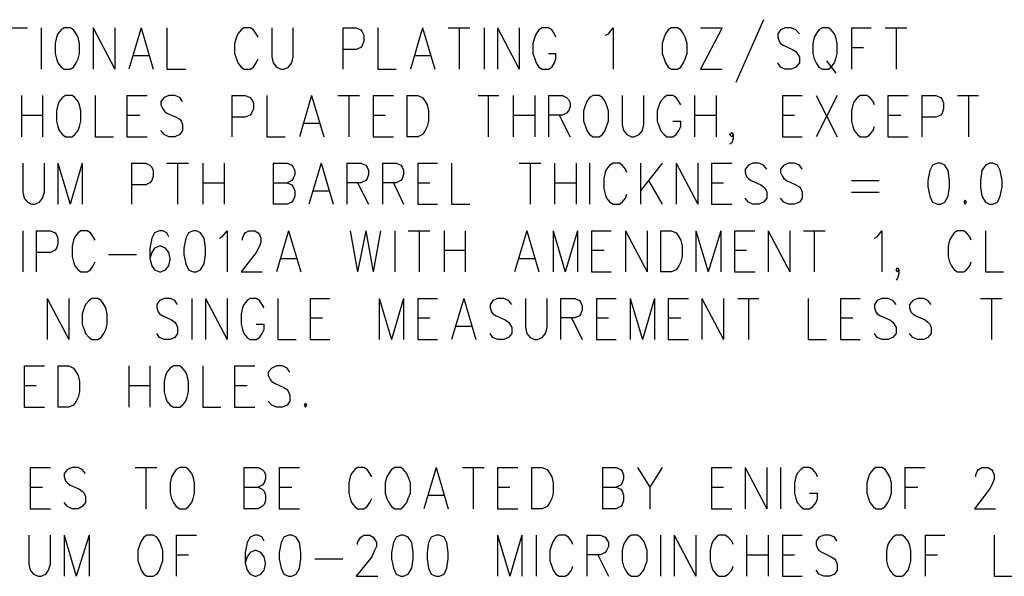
# Model space of a CAD drawing. Extents: x 11.9 to 28.1, y 10.8 to 21.2.
# Tile 41 of 45: x 25.078 to 26.534, y 17.819 to 18.642. Entities that reach past the tile are written whole.
import ezdxf

# ---------------------------------------------------------------- set-up
doc = ezdxf.new("R2010")
doc.units = 0
doc.header["$MEASUREMENT"] = 0
doc.layers.add('LAYNR1', color=2, linetype='Continuous')

msp = doc.modelspace()

# ---------------------------------------------------------------- linework, layer by layer
at = {"layer": 'LAYNR1', "color": 7}
for points in [[(26.178, 18.642), (26.137, 18.549)], [(25.058, 18.63), (25.09, 18.63)], [(25.11, 18.63), (25.11, 18.569)], [(25.133, 18.616), (25.131, 18.607), (25.131, 18.592)], [(25.144, 18.63), (25.14, 18.627), (25.135, 18.621), (25.133, 18.616)], [(25.165, 18.616), (25.162, 18.621), (25.158, 18.627), (25.153, 18.63), (25.144, 18.63)], [(25.167, 18.592), (25.167, 18.607), (25.165, 18.616)], [(25.187, 18.63), (25.187, 18.569)], [(25.187, 18.63), (25.219, 18.569)], [(25.219, 18.63), (25.219, 18.569)], [(25.258, 18.63), (25.24, 18.569)], [(25.258, 18.63), (25.276, 18.569)], [(25.296, 18.63), (25.296, 18.569)], [(25.399, 18.616), (25.396, 18.607), (25.396, 18.592)], [(25.431, 18.616), (25.428, 18.621), (25.424, 18.627), (25.419, 18.63), (25.41, 18.63), (25.406, 18.627), (25.401, 18.621), (25.399, 18.616)], [(25.451, 18.63), (25.451, 18.587), (25.453, 18.578), (25.458, 18.572), (25.465, 18.569)], [(25.469, 18.569), (25.476, 18.572), (25.481, 18.578), (25.483, 18.587), (25.483, 18.63)], [(25.556, 18.63), (25.556, 18.569)], [(25.556, 18.63), (25.576, 18.63), (25.583, 18.627), (25.585, 18.624), (25.587, 18.619), (25.587, 18.61), (25.585, 18.604), (25.583, 18.601), (25.576, 18.598), (25.556, 18.598)], [(25.608, 18.63), (25.608, 18.569)], [(25.674, 18.63), (25.656, 18.569)], [(25.674, 18.63), (25.692, 18.569)], [(25.712, 18.63), (25.744, 18.63)], [(25.728, 18.63), (25.728, 18.569)], [(25.765, 18.63), (25.765, 18.569)], [(25.785, 18.63), (25.785, 18.569)], [(25.785, 18.63), (25.817, 18.569)], [(25.817, 18.63), (25.817, 18.569)], [(25.84, 18.616), (25.837, 18.607), (25.837, 18.592)], [(25.871, 18.616), (25.869, 18.621), (25.865, 18.627), (25.86, 18.63), (25.851, 18.63), (25.846, 18.627), (25.842, 18.621), (25.84, 18.616)], [(25.944, 18.619), (25.949, 18.621), (25.956, 18.63), (25.956, 18.569)], [(26.031, 18.616), (26.028, 18.607), (26.028, 18.592)], [(26.042, 18.63), (26.037, 18.627), (26.033, 18.621), (26.031, 18.616)], [(26.062, 18.616), (26.06, 18.621), (26.056, 18.627), (26.051, 18.63), (26.042, 18.63)], [(26.065, 18.592), (26.065, 18.607), (26.062, 18.616)], [(26.117, 18.63), (26.085, 18.569)], [(26.085, 18.63), (26.117, 18.63)], [(26.231, 18.621), (26.226, 18.627), (26.219, 18.63), (26.21, 18.63), (26.203, 18.627), (26.199, 18.621), (26.199, 18.616)], [(26.199, 18.616), (26.201, 18.61), (26.203, 18.607), (26.208, 18.604), (26.221, 18.598), (26.226, 18.595), (26.228, 18.592)], [(26.253, 18.616), (26.251, 18.607), (26.251, 18.592)], [(26.265, 18.63), (26.26, 18.627), (26.256, 18.621), (26.253, 18.616)], [(26.285, 18.616), (26.283, 18.621), (26.278, 18.627), (26.274, 18.63), (26.265, 18.63)], [(26.287, 18.592), (26.287, 18.607), (26.285, 18.616)], [(26.308, 18.63), (26.308, 18.569)], [(26.308, 18.63), (26.337, 18.63)], [(26.358, 18.63), (26.39, 18.63)], [(26.374, 18.63), (26.374, 18.569)], [(25.131, 18.592), (25.133, 18.584), (25.135, 18.578), (25.14, 18.572), (25.144, 18.569)], [(25.153, 18.569), (25.158, 18.572), (25.162, 18.578), (25.165, 18.584), (25.167, 18.592)], [(25.246, 18.589), (25.269, 18.589)], [(25.396, 18.592), (25.399, 18.584), (25.401, 18.578), (25.406, 18.572), (25.41, 18.569)], [(25.662, 18.589), (25.685, 18.589)], [(25.837, 18.592), (25.84, 18.584), (25.842, 18.578), (25.846, 18.572), (25.851, 18.569)], [(25.86, 18.569), (25.865, 18.572), (25.869, 18.578), (25.871, 18.584), (25.871, 18.592)], [(25.86, 18.592), (25.871, 18.592)], [(26.028, 18.592), (26.031, 18.584), (26.033, 18.578), (26.037, 18.572), (26.042, 18.569)], [(26.051, 18.569), (26.056, 18.572), (26.06, 18.578), (26.062, 18.584), (26.065, 18.592)], [(26.228, 18.592), (26.231, 18.587), (26.231, 18.578), (26.226, 18.572), (26.219, 18.569)], [(26.251, 18.592), (26.253, 18.584), (26.256, 18.578), (26.26, 18.572), (26.265, 18.569)], [(26.274, 18.569), (26.278, 18.572), (26.283, 18.578), (26.285, 18.584), (26.287, 18.592)], [(26.308, 18.601), (26.326, 18.601)], [(25.419, 18.569), (25.424, 18.572), (25.428, 18.578), (25.431, 18.584)], [(26.21, 18.569), (26.203, 18.572), (26.199, 18.578)], [(26.271, 18.581), (26.285, 18.563)], [(25.144, 18.569), (25.153, 18.569)], [(25.296, 18.569), (25.324, 18.569)], [(25.41, 18.569), (25.419, 18.569)], [(25.465, 18.569), (25.469, 18.569)], [(25.608, 18.569), (25.635, 18.569)], [(25.851, 18.569), (25.86, 18.569)], [(26.042, 18.569), (26.051, 18.569)], [(26.085, 18.569), (26.117, 18.569)], [(26.219, 18.569), (26.21, 18.569)], [(26.265, 18.569), (26.274, 18.569)], [(25.081, 18.53), (25.081, 18.469)], [(25.112, 18.53), (25.112, 18.469)], [(25.146, 18.53), (25.142, 18.527), (25.137, 18.521), (25.135, 18.516)], [(25.167, 18.516), (25.165, 18.521), (25.16, 18.527), (25.156, 18.53), (25.146, 18.53)], [(25.19, 18.53), (25.19, 18.469)], [(25.237, 18.53), (25.237, 18.469)], [(25.237, 18.53), (25.267, 18.53)], [(25.319, 18.521), (25.315, 18.527), (25.308, 18.53), (25.299, 18.53), (25.292, 18.527), (25.287, 18.521), (25.287, 18.516)], [(25.392, 18.53), (25.392, 18.469)], [(25.392, 18.53), (25.412, 18.53), (25.419, 18.527), (25.421, 18.524), (25.424, 18.519), (25.424, 18.51), (25.421, 18.504), (25.419, 18.501), (25.412, 18.498), (25.392, 18.498)], [(25.444, 18.53), (25.444, 18.469)], [(25.51, 18.53), (25.492, 18.469)], [(25.51, 18.53), (25.528, 18.469)], [(25.549, 18.53), (25.581, 18.53)], [(25.565, 18.53), (25.565, 18.469)], [(25.601, 18.53), (25.601, 18.469)], [(25.601, 18.53), (25.631, 18.53)], [(25.651, 18.53), (25.651, 18.469)], [(25.651, 18.53), (25.667, 18.53), (25.674, 18.527), (25.678, 18.521), (25.681, 18.516)], [(25.756, 18.53), (25.787, 18.53)], [(25.771, 18.53), (25.771, 18.469)], [(25.808, 18.53), (25.808, 18.469)], [(25.84, 18.53), (25.84, 18.469)], [(25.86, 18.53), (25.86, 18.469)], [(25.86, 18.53), (25.881, 18.53), (25.887, 18.527), (25.89, 18.524), (25.892, 18.519), (25.892, 18.513), (25.89, 18.507), (25.887, 18.504), (25.881, 18.501), (25.86, 18.501)], [(25.926, 18.53), (25.921, 18.527), (25.917, 18.521), (25.915, 18.516)], [(25.946, 18.516), (25.944, 18.521), (25.94, 18.527), (25.935, 18.53), (25.926, 18.53)], [(25.969, 18.53), (25.969, 18.487), (25.971, 18.478), (25.976, 18.472), (25.983, 18.469)], [(25.987, 18.469), (25.994, 18.472), (25.999, 18.478), (26.001, 18.487), (26.001, 18.53)], [(26.056, 18.516), (26.053, 18.521), (26.049, 18.527), (26.044, 18.53), (26.035, 18.53), (26.031, 18.527), (26.026, 18.521), (26.024, 18.516)], [(26.076, 18.53), (26.076, 18.469)], [(26.108, 18.53), (26.108, 18.469)], [(26.206, 18.53), (26.206, 18.469)], [(26.206, 18.53), (26.235, 18.53)], [(26.256, 18.53), (26.287, 18.469)], [(26.287, 18.53), (26.256, 18.469)], [(26.342, 18.516), (26.34, 18.521), (26.335, 18.527), (26.331, 18.53), (26.321, 18.53), (26.317, 18.527), (26.312, 18.521), (26.31, 18.516)], [(26.362, 18.53), (26.362, 18.469)], [(26.362, 18.53), (26.392, 18.53)], [(26.412, 18.53), (26.412, 18.469)], [(26.412, 18.53), (26.433, 18.53), (26.44, 18.527), (26.442, 18.524), (26.444, 18.519), (26.444, 18.51), (26.442, 18.504), (26.44, 18.501), (26.433, 18.498), (26.412, 18.498)], [(26.465, 18.53), (26.496, 18.53)], [(26.481, 18.53), (26.481, 18.469)], [(25.135, 18.516), (25.133, 18.507), (25.133, 18.492)], [(25.169, 18.492), (25.169, 18.507), (25.167, 18.516)], [(25.287, 18.516), (25.29, 18.51), (25.292, 18.507), (25.296, 18.504), (25.31, 18.498), (25.315, 18.495), (25.317, 18.492)], [(25.681, 18.516), (25.683, 18.507), (25.683, 18.492)], [(25.915, 18.516), (25.912, 18.507), (25.912, 18.492)], [(25.949, 18.492), (25.949, 18.507), (25.946, 18.516)], [(26.024, 18.516), (26.021, 18.507), (26.021, 18.492)], [(26.31, 18.516), (26.308, 18.507), (26.308, 18.492)], [(25.081, 18.501), (25.112, 18.501)], [(25.237, 18.501), (25.256, 18.501)], [(25.601, 18.501), (25.619, 18.501)], [(25.808, 18.501), (25.84, 18.501)], [(25.876, 18.501), (25.892, 18.469)], [(26.076, 18.501), (26.108, 18.501)], [(26.206, 18.501), (26.224, 18.501)], [(26.362, 18.501), (26.381, 18.501)], [(25.133, 18.492), (25.135, 18.484), (25.137, 18.478), (25.142, 18.472), (25.146, 18.469)], [(25.156, 18.469), (25.16, 18.472), (25.165, 18.478), (25.167, 18.484), (25.169, 18.492)], [(25.317, 18.492), (25.319, 18.487), (25.319, 18.478), (25.315, 18.472), (25.308, 18.469)], [(25.499, 18.489), (25.521, 18.489)], [(25.683, 18.492), (25.681, 18.484), (25.678, 18.478), (25.674, 18.472), (25.667, 18.469)], [(25.912, 18.492), (25.915, 18.484), (25.917, 18.478), (25.921, 18.472), (25.926, 18.469)], [(25.935, 18.469), (25.94, 18.472), (25.944, 18.478), (25.946, 18.484), (25.949, 18.492)], [(26.021, 18.492), (26.024, 18.484), (26.026, 18.478), (26.031, 18.472), (26.035, 18.469)], [(26.044, 18.469), (26.049, 18.472), (26.053, 18.478), (26.056, 18.484), (26.056, 18.492)], [(26.044, 18.492), (26.056, 18.492)], [(26.308, 18.492), (26.31, 18.484), (26.312, 18.478), (26.317, 18.472), (26.321, 18.469)], [(25.299, 18.469), (25.292, 18.472), (25.287, 18.478)], [(26.131, 18.469), (26.128, 18.472), (26.131, 18.475), (26.133, 18.472), (26.133, 18.466), (26.131, 18.46), (26.128, 18.458)], [(26.133, 18.472), (26.131, 18.469)], [(26.331, 18.469), (26.335, 18.472), (26.34, 18.478), (26.342, 18.484)], [(25.146, 18.469), (25.156, 18.469)], [(25.19, 18.469), (25.217, 18.469)], [(25.237, 18.469), (25.267, 18.469)], [(25.308, 18.469), (25.299, 18.469)], [(25.444, 18.469), (25.471, 18.469)], [(25.601, 18.469), (25.631, 18.469)], [(25.667, 18.469), (25.651, 18.469)], [(25.926, 18.469), (25.935, 18.469)], [(25.983, 18.469), (25.987, 18.469)], [(26.035, 18.469), (26.044, 18.469)], [(26.206, 18.469), (26.235, 18.469)], [(26.321, 18.469), (26.331, 18.469)], [(26.362, 18.469), (26.392, 18.469)], [(25.083, 18.43), (25.083, 18.387), (25.085, 18.378), (25.09, 18.372), (25.096, 18.369)], [(25.101, 18.369), (25.108, 18.372), (25.112, 18.378), (25.115, 18.387), (25.115, 18.43)], [(25.135, 18.43), (25.135, 18.369)], [(25.135, 18.43), (25.153, 18.369)], [(25.171, 18.43), (25.153, 18.369)], [(25.171, 18.43), (25.171, 18.369)], [(25.244, 18.43), (25.244, 18.369)], [(25.244, 18.43), (25.265, 18.43), (25.271, 18.427), (25.274, 18.424), (25.276, 18.419), (25.276, 18.41), (25.274, 18.404), (25.271, 18.401), (25.265, 18.398), (25.244, 18.398)], [(25.296, 18.43), (25.328, 18.43)], [(25.312, 18.43), (25.312, 18.369)], [(25.349, 18.43), (25.349, 18.369)], [(25.381, 18.43), (25.381, 18.369)], [(25.453, 18.43), (25.453, 18.369)], [(25.453, 18.43), (25.474, 18.43), (25.481, 18.427), (25.483, 18.424), (25.485, 18.419), (25.485, 18.413), (25.483, 18.407), (25.481, 18.404), (25.474, 18.401)], [(25.524, 18.43), (25.506, 18.369)], [(25.524, 18.43), (25.542, 18.369)], [(25.562, 18.43), (25.562, 18.369)], [(25.562, 18.43), (25.583, 18.43), (25.59, 18.427), (25.592, 18.424), (25.594, 18.419), (25.594, 18.413), (25.592, 18.407), (25.59, 18.404), (25.583, 18.401), (25.562, 18.401)], [(25.615, 18.43), (25.615, 18.369)], [(25.615, 18.43), (25.635, 18.43), (25.642, 18.427), (25.644, 18.424), (25.646, 18.419), (25.646, 18.413), (25.644, 18.407), (25.642, 18.404), (25.635, 18.401), (25.615, 18.401)], [(25.667, 18.43), (25.667, 18.369)], [(25.667, 18.43), (25.696, 18.43)], [(25.717, 18.43), (25.717, 18.369)], [(25.817, 18.43), (25.849, 18.43)], [(25.833, 18.43), (25.833, 18.369)], [(25.869, 18.43), (25.869, 18.369)], [(25.901, 18.43), (25.901, 18.369)], [(25.921, 18.43), (25.921, 18.369)], [(25.976, 18.416), (25.974, 18.421), (25.969, 18.427), (25.965, 18.43), (25.956, 18.43), (25.951, 18.427), (25.946, 18.421), (25.944, 18.416)], [(25.996, 18.43), (25.996, 18.369)], [(26.028, 18.43), (25.996, 18.389)], [(26.049, 18.43), (26.049, 18.369)], [(26.049, 18.43), (26.081, 18.369)], [(26.081, 18.43), (26.081, 18.369)], [(26.101, 18.43), (26.101, 18.369)], [(26.101, 18.43), (26.131, 18.43)], [(26.183, 18.421), (26.178, 18.427), (26.171, 18.43), (26.162, 18.43), (26.156, 18.427), (26.151, 18.421), (26.151, 18.416)], [(26.235, 18.421), (26.231, 18.427), (26.224, 18.43), (26.215, 18.43), (26.208, 18.427), (26.203, 18.421), (26.203, 18.416)], [(26.435, 18.43), (26.428, 18.427), (26.424, 18.419), (26.421, 18.404), (26.421, 18.395), (26.424, 18.381), (26.428, 18.372), (26.435, 18.369)], [(26.44, 18.369), (26.446, 18.372), (26.451, 18.381), (26.453, 18.395), (26.453, 18.404), (26.451, 18.419), (26.446, 18.427), (26.44, 18.43), (26.435, 18.43)], [(26.512, 18.43), (26.506, 18.427), (26.501, 18.419), (26.499, 18.404), (26.499, 18.395), (26.501, 18.381), (26.506, 18.372), (26.512, 18.369)], [(26.517, 18.369), (26.524, 18.372), (26.528, 18.381), (26.531, 18.395), (26.531, 18.404), (26.528, 18.419), (26.524, 18.427), (26.517, 18.43), (26.512, 18.43)], [(25.944, 18.416), (25.942, 18.407), (25.942, 18.392)], [(26.151, 18.416), (26.153, 18.41), (26.156, 18.407), (26.16, 18.404), (26.174, 18.398), (26.178, 18.395), (26.181, 18.392)], [(26.203, 18.416), (26.206, 18.41), (26.208, 18.407), (26.212, 18.404), (26.226, 18.398), (26.231, 18.395), (26.233, 18.392)], [(25.349, 18.401), (25.381, 18.401)], [(25.453, 18.401), (25.474, 18.401), (25.481, 18.398), (25.483, 18.395), (25.485, 18.389), (25.485, 18.381), (25.483, 18.375), (25.481, 18.372), (25.474, 18.369)], [(25.578, 18.401), (25.594, 18.369)], [(25.631, 18.401), (25.646, 18.369)], [(25.667, 18.401), (25.685, 18.401)], [(25.869, 18.401), (25.901, 18.401)], [(26.008, 18.404), (26.028, 18.369)], [(26.101, 18.401), (26.119, 18.401)], [(26.308, 18.404), (26.349, 18.404)], [(25.512, 18.389), (25.535, 18.389)], [(25.942, 18.392), (25.944, 18.384), (25.946, 18.378), (25.951, 18.372), (25.956, 18.369)], [(25.965, 18.369), (25.969, 18.372), (25.974, 18.378), (25.976, 18.384)], [(26.181, 18.392), (26.183, 18.387), (26.183, 18.378), (26.178, 18.372), (26.171, 18.369)], [(26.233, 18.392), (26.235, 18.387), (26.235, 18.378), (26.231, 18.372), (26.224, 18.369)], [(26.308, 18.387), (26.349, 18.387)], [(25.096, 18.369), (25.101, 18.369)], [(25.474, 18.369), (25.453, 18.369)], [(25.667, 18.369), (25.696, 18.369)], [(25.717, 18.369), (25.744, 18.369)], [(25.956, 18.369), (25.965, 18.369)], [(26.101, 18.369), (26.131, 18.369)], [(26.162, 18.369), (26.156, 18.372), (26.151, 18.378)], [(26.171, 18.369), (26.162, 18.369)], [(26.215, 18.369), (26.208, 18.372), (26.203, 18.378)], [(26.224, 18.369), (26.215, 18.369)], [(26.435, 18.369), (26.44, 18.369)], [(26.476, 18.375), (26.474, 18.372), (26.476, 18.369)], [(26.476, 18.369), (26.478, 18.372), (26.476, 18.375)], [(26.512, 18.369), (26.517, 18.369)], [(25.083, 18.33), (25.083, 18.269)], [(25.103, 18.33), (25.103, 18.269)], [(25.103, 18.33), (25.124, 18.33), (25.131, 18.327), (25.133, 18.324), (25.135, 18.319), (25.135, 18.31), (25.133, 18.304), (25.131, 18.301), (25.124, 18.298), (25.103, 18.298)], [(25.19, 18.316), (25.187, 18.321), (25.183, 18.327), (25.178, 18.33), (25.169, 18.33), (25.165, 18.327), (25.16, 18.321), (25.158, 18.316)], [(25.299, 18.321), (25.296, 18.327), (25.29, 18.33), (25.285, 18.33), (25.278, 18.327), (25.274, 18.319), (25.271, 18.304), (25.271, 18.289), (25.274, 18.278), (25.278, 18.272), (25.285, 18.269)], [(25.335, 18.33), (25.328, 18.327), (25.324, 18.319), (25.321, 18.304), (25.321, 18.295), (25.324, 18.281), (25.328, 18.272), (25.335, 18.269)], [(25.34, 18.269), (25.346, 18.272), (25.351, 18.281), (25.353, 18.295), (25.353, 18.304), (25.351, 18.319), (25.346, 18.327), (25.34, 18.33), (25.335, 18.33)], [(25.374, 18.319), (25.378, 18.321), (25.385, 18.33), (25.385, 18.269)], [(25.408, 18.316), (25.408, 18.319), (25.41, 18.324), (25.412, 18.327), (25.417, 18.33), (25.426, 18.33), (25.431, 18.327), (25.433, 18.324), (25.435, 18.319), (25.435, 18.313), (25.433, 18.307), (25.428, 18.298), (25.406, 18.269)], [(25.476, 18.33), (25.458, 18.269)], [(25.476, 18.33), (25.494, 18.269)], [(25.567, 18.33), (25.578, 18.269)], [(25.59, 18.33), (25.578, 18.269)], [(25.59, 18.33), (25.601, 18.269)], [(25.612, 18.33), (25.601, 18.269)], [(25.633, 18.33), (25.633, 18.269)], [(25.653, 18.33), (25.685, 18.33)], [(25.669, 18.33), (25.669, 18.269)], [(25.706, 18.33), (25.706, 18.269)], [(25.737, 18.33), (25.737, 18.269)], [(25.828, 18.33), (25.81, 18.269)], [(25.828, 18.33), (25.846, 18.269)], [(25.867, 18.33), (25.867, 18.269)], [(25.867, 18.33), (25.885, 18.269)], [(25.903, 18.33), (25.885, 18.269)], [(25.903, 18.33), (25.903, 18.269)], [(25.924, 18.33), (25.924, 18.269)], [(25.924, 18.33), (25.953, 18.33)], [(25.974, 18.33), (25.974, 18.269)], [(25.974, 18.33), (26.006, 18.269)], [(26.006, 18.33), (26.006, 18.269)], [(26.026, 18.33), (26.026, 18.269)], [(26.026, 18.33), (26.042, 18.33), (26.049, 18.327), (26.053, 18.321), (26.056, 18.316)], [(26.078, 18.33), (26.078, 18.269)], [(26.078, 18.33), (26.096, 18.269)], [(26.115, 18.33), (26.096, 18.269)], [(26.115, 18.33), (26.115, 18.269)], [(26.135, 18.33), (26.135, 18.269)], [(26.135, 18.33), (26.165, 18.33)], [(26.185, 18.33), (26.185, 18.269)], [(26.185, 18.33), (26.217, 18.269)], [(26.217, 18.33), (26.217, 18.269)], [(26.237, 18.33), (26.269, 18.33)], [(26.253, 18.33), (26.253, 18.269)], [(26.342, 18.319), (26.346, 18.321), (26.353, 18.33), (26.353, 18.269)], [(26.485, 18.316), (26.483, 18.321), (26.478, 18.327), (26.474, 18.33), (26.465, 18.33), (26.46, 18.327), (26.456, 18.321), (26.453, 18.316)], [(26.506, 18.33), (26.506, 18.269)], [(25.158, 18.316), (25.156, 18.307), (25.156, 18.292)], [(26.056, 18.316), (26.058, 18.307), (26.058, 18.292)], [(26.453, 18.316), (26.451, 18.307), (26.451, 18.292)], [(25.287, 18.269), (25.294, 18.272), (25.299, 18.278), (25.301, 18.287), (25.301, 18.289), (25.299, 18.298), (25.294, 18.304), (25.287, 18.307), (25.285, 18.307), (25.278, 18.304), (25.274, 18.298), (25.271, 18.289)], [(25.706, 18.301), (25.737, 18.301)], [(25.924, 18.301), (25.942, 18.301)], [(26.135, 18.301), (26.153, 18.301)], [(25.156, 18.292), (25.158, 18.284), (25.16, 18.278), (25.165, 18.272), (25.169, 18.269)], [(25.178, 18.269), (25.183, 18.272), (25.187, 18.278), (25.19, 18.284)], [(25.21, 18.295), (25.251, 18.295)], [(25.465, 18.289), (25.487, 18.289)], [(25.817, 18.289), (25.84, 18.289)], [(26.058, 18.292), (26.056, 18.284), (26.053, 18.278), (26.049, 18.272), (26.042, 18.269)], [(26.451, 18.292), (26.453, 18.284), (26.456, 18.278), (26.46, 18.272), (26.465, 18.269)], [(26.474, 18.269), (26.478, 18.272), (26.483, 18.278), (26.485, 18.284)], [(25.169, 18.269), (25.178, 18.269)], [(25.285, 18.269), (25.287, 18.269)], [(25.335, 18.269), (25.34, 18.269)], [(25.406, 18.269), (25.437, 18.269)], [(25.924, 18.269), (25.953, 18.269)], [(26.042, 18.269), (26.026, 18.269)], [(26.135, 18.269), (26.165, 18.269)], [(26.376, 18.269), (26.374, 18.272), (26.376, 18.275), (26.378, 18.272), (26.378, 18.266), (26.376, 18.26), (26.374, 18.257)], [(26.378, 18.272), (26.376, 18.269)], [(26.465, 18.269), (26.474, 18.269)], [(26.506, 18.269), (26.533, 18.269)], [(25.119, 18.23), (25.119, 18.169)], [(25.119, 18.23), (25.151, 18.169)], [(25.151, 18.23), (25.151, 18.169)], [(25.185, 18.23), (25.181, 18.227), (25.176, 18.221), (25.174, 18.216)], [(25.206, 18.216), (25.203, 18.221), (25.199, 18.227), (25.194, 18.23), (25.185, 18.23)], [(25.312, 18.221), (25.308, 18.227), (25.301, 18.23), (25.292, 18.23), (25.285, 18.227), (25.281, 18.221), (25.281, 18.216)], [(25.333, 18.23), (25.333, 18.169)], [(25.353, 18.23), (25.353, 18.169)], [(25.353, 18.23), (25.385, 18.169)], [(25.385, 18.23), (25.385, 18.169)], [(25.44, 18.216), (25.437, 18.221), (25.433, 18.227), (25.428, 18.23), (25.419, 18.23), (25.415, 18.227), (25.41, 18.221), (25.408, 18.216)], [(25.46, 18.23), (25.46, 18.169)], [(25.508, 18.23), (25.508, 18.169)], [(25.508, 18.23), (25.537, 18.23)], [(25.61, 18.23), (25.61, 18.169)], [(25.61, 18.23), (25.628, 18.169)], [(25.646, 18.23), (25.628, 18.169)], [(25.646, 18.23), (25.646, 18.169)], [(25.667, 18.23), (25.667, 18.169)], [(25.667, 18.23), (25.696, 18.23)], [(25.735, 18.23), (25.717, 18.169)], [(25.735, 18.23), (25.753, 18.169)], [(25.806, 18.221), (25.801, 18.227), (25.794, 18.23), (25.785, 18.23), (25.778, 18.227), (25.774, 18.221), (25.774, 18.216)], [(25.826, 18.23), (25.826, 18.187), (25.828, 18.178), (25.833, 18.172), (25.84, 18.169)], [(25.844, 18.169), (25.851, 18.172), (25.856, 18.178), (25.858, 18.187), (25.858, 18.23)], [(25.878, 18.23), (25.878, 18.169)], [(25.878, 18.23), (25.899, 18.23), (25.906, 18.227), (25.908, 18.224), (25.91, 18.219), (25.91, 18.213), (25.908, 18.207), (25.906, 18.204), (25.899, 18.201), (25.878, 18.201)], [(25.931, 18.23), (25.931, 18.169)], [(25.931, 18.23), (25.96, 18.23)], [(25.981, 18.23), (25.981, 18.169)], [(25.981, 18.23), (25.999, 18.169)], [(26.017, 18.23), (25.999, 18.169)], [(26.017, 18.23), (26.017, 18.169)], [(26.037, 18.23), (26.037, 18.169)], [(26.037, 18.23), (26.067, 18.23)], [(26.087, 18.23), (26.087, 18.169)], [(26.087, 18.23), (26.119, 18.169)], [(26.119, 18.23), (26.119, 18.169)], [(26.14, 18.23), (26.171, 18.23)], [(26.156, 18.23), (26.156, 18.169)], [(26.244, 18.23), (26.244, 18.169)], [(26.292, 18.23), (26.292, 18.169)], [(26.292, 18.23), (26.321, 18.23)], [(26.374, 18.221), (26.369, 18.227), (26.362, 18.23), (26.353, 18.23), (26.346, 18.227), (26.342, 18.221), (26.342, 18.216)], [(26.426, 18.221), (26.421, 18.227), (26.415, 18.23), (26.406, 18.23), (26.399, 18.227), (26.394, 18.221), (26.394, 18.216)], [(26.499, 18.23), (26.531, 18.23)], [(26.515, 18.23), (26.515, 18.169)], [(25.174, 18.216), (25.171, 18.207), (25.171, 18.192)], [(25.208, 18.192), (25.208, 18.207), (25.206, 18.216)], [(25.281, 18.216), (25.283, 18.21), (25.285, 18.207), (25.29, 18.204), (25.303, 18.198), (25.308, 18.195), (25.31, 18.192)], [(25.408, 18.216), (25.406, 18.207), (25.406, 18.192)], [(25.774, 18.216), (25.776, 18.21), (25.778, 18.207), (25.783, 18.204), (25.796, 18.198), (25.801, 18.195), (25.803, 18.192)], [(26.342, 18.216), (26.344, 18.21), (26.346, 18.207), (26.351, 18.204), (26.365, 18.198), (26.369, 18.195), (26.371, 18.192)], [(26.394, 18.216), (26.396, 18.21), (26.399, 18.207), (26.403, 18.204), (26.417, 18.198), (26.421, 18.195), (26.424, 18.192)], [(25.508, 18.201), (25.526, 18.201)], [(25.667, 18.201), (25.685, 18.201)], [(25.894, 18.201), (25.91, 18.169)], [(25.931, 18.201), (25.949, 18.201)], [(26.037, 18.201), (26.056, 18.201)], [(26.292, 18.201), (26.31, 18.201)], [(25.171, 18.192), (25.174, 18.184), (25.176, 18.178), (25.181, 18.172), (25.185, 18.169)], [(25.194, 18.169), (25.199, 18.172), (25.203, 18.178), (25.206, 18.184), (25.208, 18.192)], [(25.31, 18.192), (25.312, 18.187), (25.312, 18.178), (25.308, 18.172), (25.301, 18.169)], [(25.406, 18.192), (25.408, 18.184), (25.41, 18.178), (25.415, 18.172), (25.419, 18.169)], [(25.428, 18.169), (25.433, 18.172), (25.437, 18.178), (25.44, 18.184), (25.44, 18.192)], [(25.428, 18.192), (25.44, 18.192)], [(25.724, 18.189), (25.746, 18.189)], [(25.803, 18.192), (25.806, 18.187), (25.806, 18.178), (25.801, 18.172), (25.794, 18.169)], [(26.371, 18.192), (26.374, 18.187), (26.374, 18.178), (26.369, 18.172), (26.362, 18.169)], [(26.424, 18.192), (26.426, 18.187), (26.426, 18.178), (26.421, 18.172), (26.415, 18.169)], [(25.185, 18.169), (25.194, 18.169)], [(25.292, 18.169), (25.285, 18.172), (25.281, 18.178)], [(25.301, 18.169), (25.292, 18.169)], [(25.419, 18.169), (25.428, 18.169)], [(25.46, 18.169), (25.487, 18.169)], [(25.508, 18.169), (25.537, 18.169)], [(25.667, 18.169), (25.696, 18.169)], [(25.785, 18.169), (25.778, 18.172), (25.774, 18.178)], [(25.794, 18.169), (25.785, 18.169)], [(25.84, 18.169), (25.844, 18.169)], [(25.931, 18.169), (25.96, 18.169)], [(26.037, 18.169), (26.067, 18.169)], [(26.244, 18.169), (26.271, 18.169)], [(26.292, 18.169), (26.321, 18.169)], [(26.353, 18.169), (26.346, 18.172), (26.342, 18.178)], [(26.362, 18.169), (26.353, 18.169)], [(26.406, 18.169), (26.399, 18.172), (26.394, 18.178)], [(26.415, 18.169), (26.406, 18.169)], [(25.085, 18.13), (25.085, 18.069)], [(25.085, 18.13), (25.115, 18.13)], [(25.135, 18.13), (25.135, 18.069)], [(25.135, 18.13), (25.151, 18.13), (25.158, 18.127), (25.162, 18.121), (25.165, 18.116)], [(25.24, 18.13), (25.24, 18.069)], [(25.271, 18.13), (25.271, 18.069)], [(25.306, 18.13), (25.301, 18.127), (25.296, 18.121), (25.294, 18.116)], [(25.326, 18.116), (25.324, 18.121), (25.319, 18.127), (25.315, 18.13), (25.306, 18.13)], [(25.349, 18.13), (25.349, 18.069)], [(25.396, 18.13), (25.396, 18.069)], [(25.396, 18.13), (25.426, 18.13)], [(25.478, 18.121), (25.474, 18.127), (25.467, 18.13), (25.458, 18.13), (25.451, 18.127), (25.446, 18.121), (25.446, 18.116)], [(25.165, 18.116), (25.167, 18.107), (25.167, 18.092)], [(25.294, 18.116), (25.292, 18.107), (25.292, 18.092)], [(25.328, 18.092), (25.328, 18.107), (25.326, 18.116)], [(25.446, 18.116), (25.449, 18.11), (25.451, 18.107), (25.456, 18.104), (25.469, 18.098), (25.474, 18.095), (25.476, 18.092)], [(25.085, 18.101), (25.103, 18.101)], [(25.167, 18.092), (25.165, 18.084), (25.162, 18.078), (25.158, 18.072), (25.151, 18.069)], [(25.24, 18.101), (25.271, 18.101)], [(25.292, 18.092), (25.294, 18.084), (25.296, 18.078), (25.301, 18.072), (25.306, 18.069)], [(25.315, 18.069), (25.319, 18.072), (25.324, 18.078), (25.326, 18.084), (25.328, 18.092)], [(25.396, 18.101), (25.415, 18.101)], [(25.476, 18.092), (25.478, 18.087), (25.478, 18.078), (25.474, 18.072), (25.467, 18.069)], [(25.458, 18.069), (25.451, 18.072), (25.446, 18.078)], [(25.085, 18.069), (25.115, 18.069)], [(25.151, 18.069), (25.135, 18.069)], [(25.306, 18.069), (25.315, 18.069)], [(25.349, 18.069), (25.376, 18.069)], [(25.396, 18.069), (25.426, 18.069)], [(25.467, 18.069), (25.458, 18.069)], [(25.501, 18.075), (25.499, 18.072), (25.501, 18.069)], [(25.501, 18.069), (25.503, 18.072), (25.501, 18.075)], [(25.094, 17.98), (25.094, 17.919)], [(25.094, 17.98), (25.124, 17.98)], [(25.176, 17.971), (25.171, 17.977), (25.165, 17.98), (25.156, 17.98), (25.149, 17.977), (25.144, 17.971), (25.144, 17.966)], [(25.249, 17.98), (25.281, 17.98)], [(25.265, 17.98), (25.265, 17.919)], [(25.315, 17.98), (25.31, 17.977), (25.306, 17.971), (25.303, 17.966)], [(25.335, 17.966), (25.333, 17.971), (25.328, 17.977), (25.324, 17.98), (25.315, 17.98)], [(25.41, 17.98), (25.41, 17.919)], [(25.41, 17.98), (25.431, 17.98), (25.437, 17.977), (25.44, 17.974), (25.442, 17.969), (25.442, 17.963), (25.44, 17.957), (25.437, 17.954), (25.431, 17.951)], [(25.462, 17.98), (25.462, 17.919)], [(25.462, 17.98), (25.492, 17.98)], [(25.599, 17.966), (25.596, 17.971), (25.592, 17.977), (25.587, 17.98), (25.578, 17.98), (25.574, 17.977), (25.569, 17.971), (25.567, 17.966)], [(25.633, 17.98), (25.628, 17.977), (25.624, 17.971), (25.621, 17.966)], [(25.653, 17.966), (25.651, 17.971), (25.646, 17.977), (25.642, 17.98), (25.633, 17.98)], [(25.694, 17.98), (25.676, 17.919)], [(25.694, 17.98), (25.712, 17.919)], [(25.733, 17.98), (25.765, 17.98)], [(25.749, 17.98), (25.749, 17.919)], [(25.785, 17.98), (25.785, 17.919)], [(25.785, 17.98), (25.815, 17.98)], [(25.835, 17.98), (25.835, 17.919)], [(25.835, 17.98), (25.851, 17.98), (25.858, 17.977), (25.862, 17.971), (25.865, 17.966)], [(25.94, 17.98), (25.94, 17.919)], [(25.94, 17.98), (25.96, 17.98), (25.967, 17.977), (25.969, 17.974), (25.971, 17.969), (25.971, 17.963), (25.969, 17.957), (25.967, 17.954), (25.96, 17.951)], [(25.992, 17.98), (26.01, 17.951), (26.01, 17.919)], [(26.028, 17.98), (26.01, 17.951)], [(26.101, 17.98), (26.101, 17.919)], [(26.101, 17.98), (26.131, 17.98)], [(26.151, 17.98), (26.151, 17.919)], [(26.151, 17.98), (26.183, 17.919)], [(26.183, 17.98), (26.183, 17.919)], [(26.203, 17.98), (26.203, 17.919)], [(26.258, 17.966), (26.256, 17.971), (26.251, 17.977), (26.246, 17.98), (26.237, 17.98), (26.233, 17.977), (26.228, 17.971), (26.226, 17.966)], [(26.344, 17.98), (26.34, 17.977), (26.335, 17.971), (26.333, 17.966)], [(26.365, 17.966), (26.362, 17.971), (26.358, 17.977), (26.353, 17.98), (26.344, 17.98)], [(26.387, 17.98), (26.387, 17.919)], [(26.387, 17.98), (26.417, 17.98)], [(26.492, 17.966), (26.492, 17.969), (26.494, 17.974), (26.496, 17.977), (26.501, 17.98), (26.51, 17.98), (26.515, 17.977), (26.517, 17.974), (26.519, 17.969), (26.519, 17.963), (26.517, 17.957), (26.512, 17.948), (26.49, 17.919)], [(25.144, 17.966), (25.146, 17.96), (25.149, 17.957), (25.153, 17.954), (25.167, 17.948), (25.171, 17.945), (25.174, 17.942)], [(25.303, 17.966), (25.301, 17.957), (25.301, 17.942)], [(25.337, 17.942), (25.337, 17.957), (25.335, 17.966)], [(25.567, 17.966), (25.565, 17.957), (25.565, 17.942)], [(25.621, 17.966), (25.619, 17.957), (25.619, 17.942)], [(25.656, 17.942), (25.656, 17.957), (25.653, 17.966)], [(25.865, 17.966), (25.867, 17.957), (25.867, 17.942)], [(26.226, 17.966), (26.224, 17.957), (26.224, 17.942)], [(26.333, 17.966), (26.331, 17.957), (26.331, 17.942)], [(26.367, 17.942), (26.367, 17.957), (26.365, 17.966)], [(25.094, 17.951), (25.112, 17.951)], [(25.41, 17.951), (25.431, 17.951), (25.437, 17.948), (25.44, 17.945), (25.442, 17.939), (25.442, 17.931), (25.44, 17.925), (25.437, 17.922), (25.431, 17.919)], [(25.462, 17.951), (25.481, 17.951)], [(25.785, 17.951), (25.803, 17.951)], [(25.94, 17.951), (25.96, 17.951), (25.967, 17.948), (25.969, 17.945), (25.971, 17.939), (25.971, 17.931), (25.969, 17.925), (25.967, 17.922), (25.96, 17.919)], [(26.101, 17.951), (26.119, 17.951)], [(26.387, 17.951), (26.406, 17.951)], [(25.174, 17.942), (25.176, 17.937), (25.176, 17.928), (25.171, 17.922), (25.165, 17.919)], [(25.301, 17.942), (25.303, 17.934), (25.306, 17.928), (25.31, 17.922), (25.315, 17.919)], [(25.324, 17.919), (25.328, 17.922), (25.333, 17.928), (25.335, 17.934), (25.337, 17.942)], [(25.565, 17.942), (25.567, 17.934), (25.569, 17.928), (25.574, 17.922), (25.578, 17.919)], [(25.587, 17.919), (25.592, 17.922), (25.596, 17.928), (25.599, 17.934)], [(25.619, 17.942), (25.621, 17.934), (25.624, 17.928), (25.628, 17.922), (25.633, 17.919)], [(25.642, 17.919), (25.646, 17.922), (25.651, 17.928), (25.653, 17.934), (25.656, 17.942)], [(25.683, 17.939), (25.706, 17.939)], [(25.867, 17.942), (25.865, 17.934), (25.862, 17.928), (25.858, 17.922), (25.851, 17.919)], [(26.224, 17.942), (26.226, 17.934), (26.228, 17.928), (26.233, 17.922), (26.237, 17.919)], [(26.246, 17.919), (26.251, 17.922), (26.256, 17.928), (26.258, 17.934), (26.258, 17.942)], [(26.246, 17.942), (26.258, 17.942)], [(26.331, 17.942), (26.333, 17.934), (26.335, 17.928), (26.34, 17.922), (26.344, 17.919)], [(26.353, 17.919), (26.358, 17.922), (26.362, 17.928), (26.365, 17.934), (26.367, 17.942)], [(25.094, 17.919), (25.124, 17.919)], [(25.156, 17.919), (25.149, 17.922), (25.144, 17.928)], [(25.165, 17.919), (25.156, 17.919)], [(25.315, 17.919), (25.324, 17.919)], [(25.431, 17.919), (25.41, 17.919)], [(25.462, 17.919), (25.492, 17.919)], [(25.578, 17.919), (25.587, 17.919)], [(25.633, 17.919), (25.642, 17.919)], [(25.785, 17.919), (25.815, 17.919)], [(25.851, 17.919), (25.835, 17.919)], [(25.96, 17.919), (25.94, 17.919)], [(26.101, 17.919), (26.131, 17.919)], [(26.237, 17.919), (26.246, 17.919)], [(26.344, 17.919), (26.353, 17.919)], [(26.49, 17.919), (26.521, 17.919)], [(25.092, 17.88), (25.092, 17.837), (25.094, 17.828), (25.099, 17.822), (25.106, 17.819)], [(25.11, 17.819), (25.117, 17.822), (25.121, 17.828), (25.124, 17.837), (25.124, 17.88)], [(25.144, 17.88), (25.144, 17.819)], [(25.144, 17.88), (25.162, 17.819)], [(25.181, 17.88), (25.162, 17.819)], [(25.181, 17.88), (25.181, 17.819)], [(25.267, 17.88), (25.262, 17.877), (25.258, 17.871), (25.256, 17.866)], [(25.287, 17.866), (25.285, 17.871), (25.281, 17.877), (25.276, 17.88), (25.267, 17.88)], [(25.31, 17.88), (25.31, 17.819)], [(25.31, 17.88), (25.34, 17.88)], [(25.44, 17.871), (25.437, 17.877), (25.431, 17.88), (25.426, 17.88), (25.419, 17.877), (25.415, 17.869), (25.412, 17.854), (25.412, 17.839), (25.415, 17.828), (25.419, 17.822), (25.426, 17.819)], [(25.476, 17.88), (25.469, 17.877), (25.465, 17.869), (25.462, 17.854), (25.462, 17.845), (25.465, 17.831), (25.469, 17.822), (25.476, 17.819)], [(25.481, 17.819), (25.487, 17.822), (25.492, 17.831), (25.494, 17.845), (25.494, 17.854), (25.492, 17.869), (25.487, 17.877), (25.481, 17.88), (25.476, 17.88)], [(25.578, 17.866), (25.578, 17.869), (25.581, 17.874), (25.583, 17.877), (25.587, 17.88), (25.596, 17.88), (25.601, 17.877), (25.603, 17.874), (25.606, 17.869), (25.606, 17.863), (25.603, 17.857), (25.599, 17.848), (25.576, 17.819)], [(25.642, 17.88), (25.635, 17.877), (25.631, 17.869), (25.628, 17.854), (25.628, 17.845), (25.631, 17.831), (25.635, 17.822), (25.642, 17.819)], [(25.646, 17.819), (25.653, 17.822), (25.658, 17.831), (25.66, 17.845), (25.66, 17.854), (25.658, 17.869), (25.653, 17.877), (25.646, 17.88), (25.642, 17.88)], [(25.694, 17.88), (25.687, 17.877), (25.683, 17.869), (25.681, 17.854), (25.681, 17.845), (25.683, 17.831), (25.687, 17.822), (25.694, 17.819)], [(25.699, 17.819), (25.706, 17.822), (25.71, 17.831), (25.712, 17.845), (25.712, 17.854), (25.71, 17.869), (25.706, 17.877), (25.699, 17.88), (25.694, 17.88)], [(25.785, 17.88), (25.785, 17.819)], [(25.785, 17.88), (25.803, 17.819)], [(25.821, 17.88), (25.803, 17.819)], [(25.821, 17.88), (25.821, 17.819)], [(25.842, 17.88), (25.842, 17.819)], [(25.896, 17.866), (25.894, 17.871), (25.89, 17.877), (25.885, 17.88), (25.876, 17.88), (25.871, 17.877), (25.867, 17.871), (25.865, 17.866)], [(25.917, 17.88), (25.917, 17.819)], [(25.917, 17.88), (25.937, 17.88), (25.944, 17.877), (25.946, 17.874), (25.949, 17.869), (25.949, 17.863), (25.946, 17.857), (25.944, 17.854), (25.937, 17.851), (25.917, 17.851)], [(25.983, 17.88), (25.978, 17.877), (25.974, 17.871), (25.971, 17.866)], [(26.003, 17.866), (26.001, 17.871), (25.996, 17.877), (25.992, 17.88), (25.983, 17.88)], [(26.026, 17.88), (26.026, 17.819)], [(26.046, 17.88), (26.046, 17.819)], [(26.046, 17.88), (26.078, 17.819)], [(26.078, 17.88), (26.078, 17.819)], [(26.133, 17.866), (26.131, 17.871), (26.126, 17.877), (26.121, 17.88), (26.112, 17.88), (26.108, 17.877), (26.103, 17.871), (26.101, 17.866)], [(26.153, 17.88), (26.153, 17.819)], [(26.185, 17.88), (26.185, 17.819)], [(26.206, 17.88), (26.206, 17.819)], [(26.206, 17.88), (26.235, 17.88)], [(26.287, 17.871), (26.283, 17.877), (26.276, 17.88), (26.267, 17.88), (26.26, 17.877), (26.256, 17.871), (26.256, 17.866)], [(26.374, 17.88), (26.369, 17.877), (26.365, 17.871), (26.362, 17.866)], [(26.394, 17.866), (26.392, 17.871), (26.387, 17.877), (26.383, 17.88), (26.374, 17.88)], [(26.417, 17.88), (26.417, 17.819)], [(26.417, 17.88), (26.446, 17.88)], [(26.519, 17.88), (26.519, 17.819)], [(25.256, 17.866), (25.253, 17.857), (25.253, 17.842)], [(25.29, 17.842), (25.29, 17.857), (25.287, 17.866)], [(25.865, 17.866), (25.862, 17.857), (25.862, 17.842)], [(25.971, 17.866), (25.969, 17.857), (25.969, 17.842)], [(26.006, 17.842), (26.006, 17.857), (26.003, 17.866)], [(26.101, 17.866), (26.099, 17.857), (26.099, 17.842)], [(26.256, 17.866), (26.258, 17.86), (26.26, 17.857), (26.265, 17.854), (26.278, 17.848), (26.283, 17.845), (26.285, 17.842)], [(26.362, 17.866), (26.36, 17.857), (26.36, 17.842)], [(26.396, 17.842), (26.396, 17.857), (26.394, 17.866)], [(25.31, 17.851), (25.328, 17.851)], [(25.428, 17.819), (25.435, 17.822), (25.44, 17.828), (25.442, 17.837), (25.442, 17.839), (25.44, 17.848), (25.435, 17.854), (25.428, 17.857), (25.426, 17.857), (25.419, 17.854), (25.415, 17.848), (25.412, 17.839)], [(25.515, 17.845), (25.556, 17.845)], [(25.933, 17.851), (25.949, 17.819)], [(26.153, 17.851), (26.185, 17.851)], [(26.206, 17.851), (26.224, 17.851)], [(26.417, 17.851), (26.435, 17.851)], [(25.253, 17.842), (25.256, 17.834), (25.258, 17.828), (25.262, 17.822), (25.267, 17.819)], [(25.276, 17.819), (25.281, 17.822), (25.285, 17.828), (25.287, 17.834), (25.29, 17.842)], [(25.862, 17.842), (25.865, 17.834), (25.867, 17.828), (25.871, 17.822), (25.876, 17.819)], [(25.885, 17.819), (25.89, 17.822), (25.894, 17.828), (25.896, 17.834)], [(25.969, 17.842), (25.971, 17.834), (25.974, 17.828), (25.978, 17.822), (25.983, 17.819)], [(25.992, 17.819), (25.996, 17.822), (26.001, 17.828), (26.003, 17.834), (26.006, 17.842)], [(26.099, 17.842), (26.101, 17.834), (26.103, 17.828), (26.108, 17.822), (26.112, 17.819)], [(26.121, 17.819), (26.126, 17.822), (26.131, 17.828), (26.133, 17.834)], [(26.285, 17.842), (26.287, 17.837), (26.287, 17.828), (26.283, 17.822), (26.276, 17.819)], [(26.36, 17.842), (26.362, 17.834), (26.365, 17.828), (26.369, 17.822), (26.374, 17.819)], [(26.383, 17.819), (26.387, 17.822), (26.392, 17.828), (26.394, 17.834), (26.396, 17.842)], [(25.106, 17.819), (25.11, 17.819)], [(25.267, 17.819), (25.276, 17.819)], [(25.426, 17.819), (25.428, 17.819)], [(25.476, 17.819), (25.481, 17.819)], [(25.576, 17.819), (25.608, 17.819)], [(25.642, 17.819), (25.646, 17.819)], [(25.694, 17.819), (25.699, 17.819)], [(25.876, 17.819), (25.885, 17.819)], [(25.983, 17.819), (25.992, 17.819)], [(26.112, 17.819), (26.121, 17.819)], [(26.206, 17.819), (26.235, 17.819)], [(26.267, 17.819), (26.26, 17.822), (26.256, 17.828)], [(26.276, 17.819), (26.267, 17.819)], [(26.374, 17.819), (26.383, 17.819)], [(26.519, 17.819), (26.546, 17.819)]]:
    msp.add_lwpolyline(points, dxfattribs=at)

doc.saveas('drawing.dxf')
